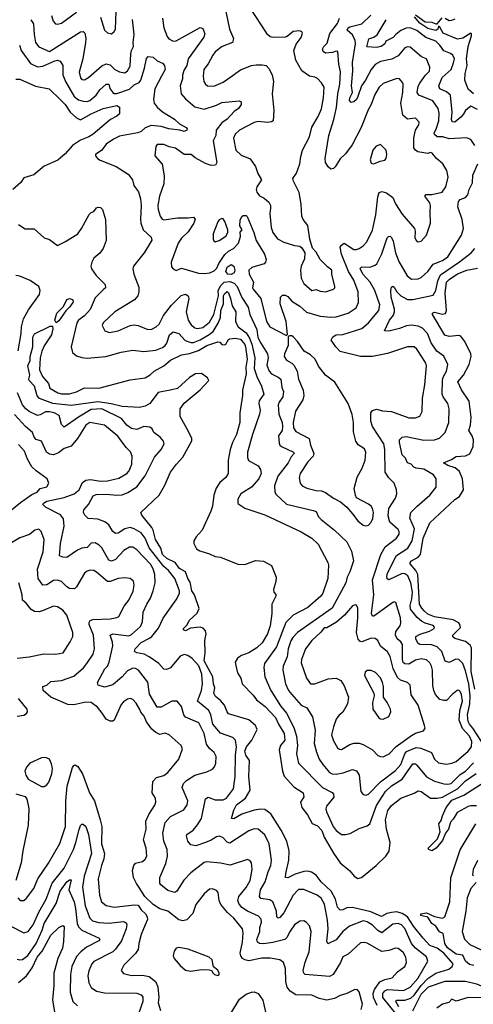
# Model space of a CAD drawing. Extents: x 1690054 to 1842981, y 782881 to 914114.
# Tile 99 of 256: x 1738954 to 1742323, y 795955 to 803265. Entities that reach past the tile are written whole.
import ezdxf

# ---------------------------------------------------------------- set-up
doc = ezdxf.new("R2010")
doc.units = 0

msp = doc.modelspace()

# ---------------------------------------------------------------- linework, layer by layer
at = {"layer": '0CON10XD'}
for points in [[(1739555, 803283.3), (1739585, 803186.7), (1739605, 803167.5), (1739635, 803160), (1739655, 803176.2), (1739664.3, 803195.7), (1739672.3, 803395)], [(1740484.6, 803324.6), (1740512.5, 803195), (1740543.1, 803125), (1740534.5, 803095.5), (1740457.1, 803065), (1740405.8, 803025), (1740387.4, 803002.6), (1740355, 802938), (1740320.5, 802895), (1740315.6, 802845), (1740320.6, 802805), (1740334, 802785), (1740350, 802775), (1740395, 802772.2), (1740465, 802800.9), (1740516, 802835), (1740595, 802892.9), (1740675, 802924.4), (1740710.7, 802929.3), (1740755, 802930.6), (1740785, 802924.2), (1740805, 802902), (1740830.4, 802855), (1740838.2, 802805), (1740830, 802715), (1740841.2, 802591.2), (1740837.1, 802515), (1740823.9, 802506.1), (1740795, 802501.1), (1740725, 802507.9), (1740695, 802501.5), (1740585.6, 802445), (1740554.1, 802415.9), (1740542.9, 802385), (1740558.9, 802295), (1740598.3, 802258.3), (1740665, 802232.5), (1740705.6, 802175), (1740722.4, 802122.4), (1740750.8, 802075), (1740714.2, 802025), (1740710, 802005), (1740715.7, 801985), (1740735, 801957.5), (1740769.8, 801939.8), (1740805, 801909.2), (1740816.2, 801886.2), (1740816.5, 801866.5), (1740812.1, 801825), (1740821.6, 801721.6), (1740834.7, 801684.7), (1740868.9, 801638.9), (1740915, 801611.9), (1740995, 801588.8), (1741035, 801583.8), (1741050.5, 801570.5), (1741072.5, 801535), (1741068.3, 801488.3), (1741045.4, 801434.6), (1741040, 801405), (1741043.8, 801345), (1741065.4, 801305.4), (1741125, 801254.4), (1741155, 801262.9), (1741185, 801249.4), (1741225, 801244.4), (1741285, 801263.8), (1741295.7, 801274.3), (1741296, 801285), (1741272.2, 801375), (1741272.5, 801405), (1741239.2, 801429.2), (1741185.4, 801485.4), (1741155, 801538.8), (1741128.3, 801568.3), (1741109.2, 801635), (1741095, 801736.2), (1741060.5, 801780.5), (1741049.5, 801805), (1741045.6, 801895.6), (1741028.8, 801981.2), (1740988, 802065), (1740984, 802085), (1741009.5, 802125), (1741034.2, 802195), (1741041.2, 802248.8), (1741055.6, 802295), (1741105.9, 802394.1), (1741123.2, 802466.8), (1741170, 802545), (1741196.8, 802603.2), (1741211.2, 802685), (1741214.5, 802764.5), (1741196.9, 802796.9), (1741165, 802828.9), (1741145, 802839.1), (1741105.4, 802845.4), (1741048.9, 802885), (1741005.4, 802965.4), (1740990, 803035), (1741007.9, 803082.1), (1741045, 803133.3), (1741053.8, 803165), (1741050, 803175), (1741035, 803182), (1740985, 803176.5), (1740940, 803140), (1740925, 803134.6), (1740835, 803133.2), (1740815, 803138.4), (1740795.3, 803155), (1740755, 803217.8), (1740650.5, 803375)], [(1739036.9, 803265), (1739055.4, 803235), (1739060.7, 803155), (1739072.4, 803095), (1739095, 803063.1), (1739175, 803027.5), (1739405, 803174.5), (1739425, 803176.7), (1739436.5, 803165), (1739445.4, 803125.4), (1739442.5, 803095), (1739423.1, 802975), (1739394.7, 802875), (1739405, 802833.8), (1739415, 802820), (1739435, 802819.2), (1739465, 802835.6), (1739565, 802923.1), (1739595, 802936.1), (1739625, 802930), (1739660, 802895), (1739695, 802877.9), (1739735, 802870), (1739755, 802885.6), (1739775, 802920), (1739779.2, 803010.8), (1739783.4, 803036.6), (1739799.4, 803065), (1739795.6, 803095), (1739804.4, 803155), (1739792.8, 803267.2)], [(1739189.5, 803295), (1739201.4, 803255), (1739220, 803235), (1739235, 803231.4), (1739265, 803240), (1739375, 803320)], [(1740015.7, 803275), (1740025.6, 803205), (1740050, 803140), (1740062.5, 803122.5), (1740095, 803105.4), (1740115, 803107.3), (1740295, 803206.9), (1740315, 803198.8), (1740328.7, 803158.7), (1740321.5, 803135), (1740206.4, 802973.6), (1740194.3, 802925.7), (1740172.3, 802887.7), (1740163.2, 802853.2), (1740162.6, 802825), (1740146.4, 802775), (1740152.2, 802715), (1740186.5, 802676.5), (1740255, 802617.9), (1740325, 802601.2), (1740415, 802629.3), (1740455, 802649.3), (1740585, 802662.9), (1740600, 802655), (1740597.8, 802635), (1740580, 802605), (1740547.6, 802582.4), (1740495, 802525.4), (1740455, 802498.5), (1740413.7, 802445), (1740410.4, 802405), (1740390.8, 802365), (1740417.5, 802205), (1740407.5, 802185), (1740375, 802181.1), (1740335, 802197.5), (1740258.5, 802238.5), (1740227.5, 802265), (1740175, 802264.4), (1740110.8, 802310.8), (1740065, 802320.7), (1740025, 802338.1), (1739975, 802337.5), (1739965.6, 802324.4), (1739958.1, 802255), (1740011.5, 802191.5), (1740028.2, 802105), (1740024.5, 802045), (1739993.4, 801955), (1739980.8, 801885), (1739981.4, 801855), (1739996.7, 801805), (1740011.1, 801785), (1740025, 801778.5), (1740125, 801793.2), (1740205, 801792.9), (1740245, 801798.9), (1740256.5, 801785), (1740246.4, 801753.6), (1740205, 801690.8), (1740155, 801643.1), (1740131.5, 801605), (1740080, 801465), (1740080.7, 801430.7), (1740093.9, 801413.9), (1740115, 801403.5), (1740155, 801420), (1740282.6, 801382.6), (1740325, 801379.3), (1740366, 801386), (1740399.6, 801400.4), (1740418.6, 801421.3), (1740432, 801455), (1740478.4, 801521.6), (1740505, 801545.2), (1740543, 801567), (1740579.6, 801605), (1740593.1, 801655), (1740592, 801688), (1740607.5, 801705), (1740589.3, 801735), (1740592.8, 801777.2), (1740605, 801802.5), (1740615, 801810), (1740635, 801810), (1740643.6, 801803.6), (1740692.7, 801685), (1740710.4, 801625), (1740771.1, 801525), (1740784, 801485), (1740780.9, 801465), (1740768.9, 801451.1), (1740678.8, 801425), (1740656.7, 801405), (1740659.6, 801375), (1740691.5, 801315), (1740683.6, 801275), (1740687.1, 801265), (1740745.4, 801195), (1740786.8, 801025), (1740811.8, 800985), (1740935, 800920), (1740943, 800927), (1740938.9, 800975), (1740932.7, 801025), (1740887.8, 801155), (1740890.8, 801205), (1740905, 801219.2), (1740925, 801219.2), (1740945, 801209.2), (1740974.4, 801174.4), (1741035, 801137.1), (1741085, 801094.5), (1741185, 801063.8), (1741265, 801055.4), (1741305, 801059.2), (1741394.7, 801085.3), (1741453.4, 801126.6), (1741470.4, 801165), (1741468.8, 801245), (1741435, 801331.1), (1741395.7, 801395.7), (1741344.2, 801525), (1741334.5, 801575), (1741345, 801591.4), (1741365, 801605.7), (1741435, 801559.6), (1741455, 801558.5), (1741475, 801565.4), (1741505.5, 801585), (1741532.9, 801615), (1741575, 801702.9), (1741599.2, 801815), (1741615, 801950), (1741625, 801981.2), (1741645, 801989.4), (1741678.3, 801978.3), (1741724.7, 801944.7), (1741745, 801897.5), (1741795, 801820.8), (1741885.7, 801715), (1741892.5, 801695), (1741888.1, 801645), (1741902.4, 801622.4), (1741915, 801615.8), (1741935, 801620), (1741975.6, 801664.4), (1742005.9, 801754.1), (1742001.9, 801835), (1742006.2, 801885), (1742000.9, 801905), (1741962.5, 801955), (1741973.8, 801966.2), (1742015, 801967.8), (1742091.4, 801985), (1742118.1, 802025), (1742135.5, 802095), (1742126.4, 802145), (1742097.8, 802195), (1742051.1, 802235), (1742018.5, 802275), (1742005, 802278.8), (1741985, 802272.2), (1741912, 802285), (1741894.4, 802295), (1741882.7, 802312.7), (1741881.5, 802388.5), (1741894.2, 802445.8), (1741919.4, 802485), (1741920.8, 802505), (1741895, 802534.2), (1741835, 802527.1), (1741799.4, 802555), (1741785.9, 802645), (1741800, 802725), (1741802.7, 802785), (1741798.6, 802798.6), (1741775.3, 802825.3), (1741755, 802828.9), (1741655, 802790.4), (1741624.6, 802765), (1741591.3, 802708.7), (1741565.5, 802635), (1741542.1, 802595), (1741490, 802465), (1741422.3, 802335), (1741375, 802268.1), (1741335, 802232), (1741297.3, 802172.7), (1741285, 802160), (1741265, 802156.2), (1741245, 802171.2), (1741225.6, 802205), (1741223.1, 802235), (1741249.6, 802405), (1741287.6, 802525), (1741307.8, 802612.2), (1741316.5, 802715), (1741332.7, 802785), (1741337.1, 802877.1), (1741325.3, 802935), (1741317.9, 803027.9), (1741305, 803032), (1741277.8, 803022.2), (1741225, 803016.8), (1741207.5, 803027.5), (1741203.5, 803045), (1741212, 803065), (1741238.8, 803091.2), (1741257.9, 803162.1), (1741314.2, 803235.8), (1741328.2, 803275)], [(1742335, 802330), (1742305, 802376.2), (1742271.7, 802388.3), (1742145, 802380.8), (1742097.5, 802395), (1742056, 802396), (1742035, 802412), (1742033.3, 802425), (1742048.5, 802451.5), (1742066.2, 802515), (1742070.5, 802570.5), (1742063.1, 802605), (1742023.6, 802663.6), (1741918, 802705), (1741907.5, 802725), (1741915, 802772), (1741925, 802794.5), (1741967.4, 802852.6), (1741997.2, 802882.8), (1742001.5, 802911.5), (1741975, 802973.1), (1741938.9, 802988.9), (1741855, 803060.5), (1741835, 803063.3), (1741815, 803055.6), (1741765, 802996.7), (1741718.2, 802971.8), (1741633.8, 802955), (1741595, 802931.8), (1741564.5, 802895.5), (1741522.4, 802815), (1741493.5, 802775), (1741464.8, 802695), (1741455, 802671.2), (1741435, 802654.4), (1741415, 802650), (1741404.2, 802664.2), (1741406.7, 802685), (1741425.4, 802725), (1741419.6, 802775), (1741428.6, 802885), (1741426, 802946), (1741449.2, 803085), (1741445, 803110), (1741425, 803153.6), (1741386.6, 803186.6), (1741394.8, 803205), (1741405, 803211.6), (1741495.5, 803235), (1741562.2, 803297.8)], [(1742355, 802598.5), (1742305, 802622.1), (1742265, 802591.4), (1742249, 802561), (1742229.6, 802540.4), (1742185, 802504.1), (1742166.7, 802506.7), (1742161.4, 802525), (1742167.1, 802577.1), (1742153.4, 802703.4), (1742125, 802729.6), (1742075, 802750.9), (1742066.5, 802775), (1742091.1, 802835), (1742157.7, 802895), (1742177.4, 802945), (1742183.3, 802975), (1742171.4, 803001.4), (1742152.9, 803015), (1742103.9, 803033.9), (1742075, 803076.2), (1742045, 803104.6), (1741971.9, 803131.9), (1741905, 803184.7), (1741855, 803204), (1741825, 803202.4), (1741785.9, 803184.1), (1741746.8, 803155), (1741728.3, 803131.7), (1741674.8, 803105.2), (1741665, 803084.6), (1741638.9, 803065), (1741605, 803057.6), (1741533.1, 803063.1), (1741546.5, 803123.5), (1741585, 803135.4), (1741608.7, 803151.3), (1741675.2, 803265)], [(1742325, 802713.3), (1742285, 802750), (1742261.1, 802815), (1742262.7, 802865), (1742276.8, 802925), (1742272.9, 802975), (1742284.8, 803065.2), (1742310.6, 803145), (1742310, 803160), (1742305, 803163.8), (1742245, 803128.7), (1742205, 803121.1), (1742099.1, 803165), (1742075, 803209.2), (1742065, 803216.2), (1742058.9, 803195), (1742045, 803184.5), (1741985, 803199.7), (1741925, 803238.2), (1741885.8, 803285)], [(1741895, 803300.8), (1741965, 803249.4), (1742015, 803246.2), (1742045, 803232.9), (1742056, 803235), (1742092.4, 803277.6)], [(1742115, 803277.1), (1742145, 803258.4), (1742165, 803260.3), (1742189.5, 803270.5)], [(1738951.3, 803075), (1738964.7, 803035), (1738977.6, 803017.6), (1739035, 802940.4), (1739085, 802915.4), (1739125, 802920), (1739215, 802960.4), (1739235, 802963.8), (1739255, 802957.7), (1739273.8, 802925), (1739274.2, 802855), (1739292.9, 802805), (1739358.9, 802695), (1739390.9, 802670.9), (1739425, 802660), (1739455, 802657.5), (1739475, 802665.4), (1739520.9, 802705), (1739548, 802745), (1739595, 802786.9), (1739615.6, 802785), (1739624.6, 802755), (1739645.5, 802725), (1739655, 802718), (1739675, 802716.2), (1739770.4, 802749.6), (1739805, 802780), (1739841.9, 802798.1), (1739853.1, 802816.9), (1739879.7, 802905), (1739895, 802976.7), (1739908.7, 802991.3), (1739945, 802987.8), (1739975, 802960.6), (1740015, 802942.5), (1740030.6, 802925), (1740033.5, 802895), (1740006.7, 802845), (1739958.8, 802751.2), (1739947.5, 802675), (1739952.3, 802645), (1739974.3, 802614.3), (1740015, 802580.9), (1740105, 802526.5), (1740141.3, 802491.3), (1740190, 802465), (1740198, 802455), (1740196.2, 802445), (1740175, 802434.3), (1740144.5, 802444.5), (1740061.2, 802455), (1740005, 802472.1), (1739930.6, 802479.4), (1739887, 802463), (1739856, 802435), (1739831.4, 802425), (1739695, 802399.2), (1739651.2, 802378.8), (1739595, 802340.6), (1739563.8, 802296.2), (1739516.7, 802265), (1739516.7, 802255), (1739531.2, 802235), (1739551.7, 802221.7), (1739671.4, 802175), (1739758.9, 802118.9), (1739792.2, 802075), (1739801.1, 802035), (1739815, 802015.8), (1739836.7, 801986.7), (1739851.5, 801935), (1739857.4, 801885), (1739850.5, 801785), (1739854, 801754), (1739871.5, 801705), (1739929.4, 801649.4), (1739935, 801627.5), (1739878.1, 801535), (1739800, 801435), (1739793.1, 801415), (1739801.1, 801375), (1739838.7, 801278.7), (1739840, 801245), (1739832.5, 801215), (1739806.2, 801185), (1739660, 801095), (1739573.3, 801015), (1739566.7, 800995), (1739586.7, 800955), (1739621.9, 800941.9), (1739685, 800954.4), (1739775, 800994.4), (1739805, 801000), (1739835, 800994.4), (1739905, 800963.6), (1739935, 800967.3), (1739968.1, 800985), (1739989.6, 801005), (1740021.9, 801068.1), (1740082.2, 801145), (1740153.2, 801216.8), (1740185, 801226.4), (1740204.4, 801215), (1740211.3, 801195), (1740190.7, 801095), (1740205, 801033.1), (1740228.5, 800998.5), (1740255, 800977.5), (1740275, 800970.9), (1740315, 800980.3), (1740365, 801019.5), (1740396, 801075), (1740431.5, 801215), (1740428.6, 801255), (1740447.7, 801292.3), (1740473.6, 801316.4), (1740515, 801320.4), (1740547.7, 801307.7), (1740569.8, 801285), (1740602.9, 801202.9), (1740650.9, 801130.9), (1740663.3, 801075), (1740715.2, 800965), (1740723.7, 800905), (1740745, 800862.3), (1740795.4, 800785), (1740799.1, 800755), (1740790.6, 800700.6), (1740806.5, 800655), (1740823.5, 800635), (1740875, 800611.6), (1740893.8, 800595), (1740901.1, 800535), (1740914.6, 800505), (1740909.7, 800465), (1740880.8, 800425), (1740874.6, 800405), (1740879.1, 800335), (1740902.4, 800275), (1740906.5, 800245), (1740904.2, 800215), (1740877.1, 800175), (1740881.2, 800121.2), (1740886.2, 800105), (1740898.8, 800095), (1740986.7, 800055), (1740993.8, 800045), (1740970.1, 800019.9), (1740948.2, 799975), (1740870.6, 799875), (1740847.7, 799805), (1740848.2, 799758.2), (1740859.5, 799739.5), (1740935, 799666.8), (1741135, 799620.9), (1741155, 799614.3), (1741174.5, 799575), (1741193.6, 799553.7), (1741292.9, 799475), (1741385, 799388.8), (1741419.3, 799319.3), (1741432.8, 799247.2), (1741405.4, 799165), (1741385.6, 799125), (1741376.2, 799085), (1741273.8, 798896.2), (1741016.4, 798715), (1740981.9, 798678.1), (1740967.1, 798652.9), (1740947.6, 798595), (1740939.5, 798535), (1740911.6, 798465), (1740908, 798435), (1740928.5, 798335), (1740950.8, 798285), (1740974.4, 798254.4), (1741045, 798176.4), (1741086.7, 798156.7), (1741127.8, 798087.8), (1741149, 797991), (1741141.2, 797891.2), (1741157.4, 797827.4), (1741178.8, 797775), (1741204.4, 797734.4), (1741254.8, 797674.7), (1741275, 797664.6), (1741305, 797663.2), (1741356.7, 797673.3), (1741425, 797697.5), (1741455, 797688.6), (1741474.5, 797655), (1741488.9, 797535), (1741505, 797511.9), (1741525, 797506.7), (1741545, 797515.5), (1741632.8, 797607.2), (1741745, 797689.7), (1741785.1, 797734.9), (1741814.6, 797815.4), (1741827.2, 797832.8), (1741899.6, 797860.4), (1741933.6, 797856.4), (1742012.9, 797825), (1742034.5, 797775), (1742065, 797746.7), (1742125, 797736.9), (1742165, 797744.5), (1742195, 797758.2), (1742286.2, 797833.8), (1742308.8, 797865), (1742311.2, 797905), (1742294.7, 797945), (1742242.5, 798002.5), (1742218.4, 798065), (1742224, 798135), (1742242.3, 798205), (1742236.6, 798255), (1742225, 798278), (1742215, 798285.8), (1742203.8, 798285), (1742165.7, 798255), (1742125, 798211.4), (1742105, 798209.4), (1742075, 798217.1), (1742042.9, 798255), (1742029.5, 798285), (1742022.6, 798322.6), (1742020, 798435), (1742013.9, 798465), (1742000.6, 798490.6), (1741975, 798511.2), (1741935, 798518.9), (1741895, 798509.2), (1741845, 798480), (1741815, 798481.5), (1741803.3, 798493.3), (1741796.2, 798515), (1741798, 798565), (1741796.3, 798626.3), (1741784.8, 798644.8), (1741757.1, 798667.1), (1741744.7, 798695), (1741748.3, 798721.7), (1741780.4, 798765), (1741786, 798786), (1741782.8, 798825), (1741747.9, 798937.9), (1741735, 798942.5), (1741725, 798938.6), (1741585, 798836.7), (1741575, 798837.5), (1741567.9, 798855), (1741583.6, 798995), (1741574.8, 799105), (1741637.1, 799295), (1741667.9, 799352.1), (1741753.7, 799416.3), (1741773.1, 799445), (1741773.1, 799465), (1741765, 799478.9), (1741702.5, 799535), (1741690.7, 799580.7), (1741695.4, 799635), (1741746.5, 799713.5), (1741755.5, 799745.5), (1741753.5, 799775), (1741734.6, 799824.6), (1741695, 799862.9), (1741669.1, 799905), (1741666.5, 800075), (1741659, 800115), (1741573.6, 800245), (1741563.2, 800285), (1741562.2, 800345), (1741575, 800364), (1741605, 800372.5), (1741650, 800360), (1741715, 800355.4), (1741845, 800310), (1741895, 800309.1), (1741925, 800321.9), (1741943.7, 800356.3), (1741946.1, 800455), (1741964.1, 800555), (1741974.6, 800695), (1741970.9, 800715), (1741947.1, 800755), (1741905, 800817.8), (1741885, 800835.5), (1741835, 800835.5), (1741731.7, 800801.7), (1741685, 800785.4), (1741575.3, 800764.7), (1741485, 800763.9), (1741335, 800801.4), (1741301.4, 800835), (1741266.7, 800885), (1741279.1, 800910.9), (1741305, 800924.5), (1741355, 800928), (1741495, 800972.5), (1741545.2, 801014.8), (1741621.5, 801105), (1741628.7, 801148.7), (1741593.1, 801255), (1741557.8, 801315), (1741503.1, 801375), (1741483.5, 801416.5), (1741495, 801430), (1741555, 801427.7), (1741595, 801442.5), (1741606.7, 801453.3), (1741643.8, 801526.2), (1741684.4, 801645), (1741693.6, 801656.4)], [(1738925, 802823.3), (1738955, 802822.5), (1739070.7, 802770.7), (1739171.7, 802751.7), (1739255, 802672.5), (1739290.8, 802635), (1739328.7, 802578.7), (1739376.9, 802535), (1739405, 802521.6), (1739485, 802567), (1739575, 802606.7), (1739675, 802628.3), (1739695.8, 802615), (1739694.1, 802565.9), (1739675, 802547.5), (1739629.4, 802525), (1739499.5, 802415), (1739466.9, 802395), (1739405, 802370.3), (1739345, 802330.3), (1739292.2, 802267.8), (1739237.8, 802222.2), (1739135, 802177.5), (1739057.8, 802112.2), (1738985, 802089.7), (1738963, 802057), (1738901.8, 802005)], [(1741585, 802194), (1741632.5, 802215), (1741665, 802221.2), (1741675.8, 802234.2), (1741680.8, 802265), (1741675.8, 802295), (1741635, 802338.8), (1741601.2, 802325), (1741578.1, 802295), (1741557.5, 802225), (1741565, 802200), (1741585, 802194)], [(1741693.6, 801656.4), (1741705, 801657.5), (1741715, 801648.8), (1741729.3, 801619.3), (1741745.9, 801535), (1741769.9, 801469.9), (1741832, 801362), (1741865, 801339.4), (1741915, 801342.1), (1741935, 801349.6), (1741985, 801395.5), (1742025, 801449.1), (1742095, 801477.5), (1742135, 801505.4), (1742234.6, 801665), (1742249.6, 801715), (1742241.5, 801781.5), (1742207.9, 801875), (1742213.6, 801915), (1742225, 801929.2), (1742265.5, 801945), (1742281.8, 801965), (1742292.3, 802005), (1742317.4, 802052.6), (1742318.7, 802111.3), (1742357.3, 802195)], [(1738945, 801743.8), (1738995, 801713.3), (1739060.9, 801710.9), (1739135, 801645.8), (1739175, 801632.9), (1739235, 801589.4), (1739295, 801617.5), (1739384.6, 801675.4), (1739414.2, 801715), (1739470.3, 801819.7), (1739485, 801833.3), (1739505, 801840), (1739525, 801867.5), (1739537, 801873), (1739555, 801870), (1739568, 801855), (1739592.1, 801782.1), (1739596.2, 801625), (1739574.2, 801565), (1739548, 801532), (1739505.8, 801495), (1739489.2, 801465), (1739482.5, 801435), (1739487.5, 801415), (1739522.5, 801365), (1739589.8, 801299.8), (1739590.5, 801275), (1739575, 801259.6), (1739515, 801200.6), (1739477, 801113), (1739435, 801066.7), (1739391.8, 801035), (1739377.5, 801015), (1739336.9, 800835), (1739345.8, 800795), (1739375, 800769.2), (1739415.6, 800755.6), (1739455, 800752.2), (1739594.7, 800765.3), (1739706.5, 800796.5), (1739795, 800811.5), (1739875, 800801.6), (1739965, 800812.4), (1740015, 800830.4), (1740034.4, 800845.6), (1740046.2, 800863.8), (1740066.2, 800925), (1740095, 800946.8), (1740136.2, 800935), (1740182.7, 800882.7), (1740225, 800868.1), (1740245, 800868.9), (1740295, 800888.7), (1740361.5, 800928.5), (1740389.8, 800950.2), (1740428.7, 801011.3), (1740444.9, 801055), (1740447.4, 801105), (1740466.6, 801155), (1740467.9, 801215), (1740475, 801230.7), (1740495, 801246.2), (1740505, 801236), (1740519.4, 801195), (1740531.4, 801141.4), (1740558.4, 801095), (1740556.5, 801026.5), (1740560.9, 801010.9), (1740577.8, 800985), (1740635, 800939.7), (1740660.7, 800900.7), (1740677.7, 800855), (1740701.3, 800755), (1740695.7, 800675), (1740714.3, 800615), (1740749.1, 800545), (1740766.2, 800485), (1740731.9, 800435), (1740729.5, 800415), (1740739.7, 800365), (1740735.4, 800335), (1740683.5, 800185), (1740646.7, 800053.3), (1740645.4, 800015), (1740652.8, 799992.8), (1740725, 799953.5), (1740742.5, 799925), (1740748.5, 799895), (1740730.8, 799855), (1740675.9, 799794.1), (1740595.5, 799745), (1740574.4, 799705), (1740573.7, 799673.7), (1740625, 799637.5), (1740775, 799588.8), (1741045, 799462.2), (1741125, 799414.4), (1741170.2, 799370.2), (1741241.9, 799235), (1741247.5, 799215), (1741242.3, 799115), (1741205, 799006.2), (1741190.8, 798985), (1741095, 798901.2), (1740985, 798843.8), (1740929.8, 798790.2), (1740861.2, 798608.8), (1740773.2, 798485), (1740767.5, 798455), (1740774.7, 798385), (1740818.9, 798285), (1740891.8, 798171.8), (1740936.1, 798116.1), (1740990.4, 798010.4), (1741009.4, 797945), (1741016.6, 797875), (1741010.2, 797815), (1741025, 797745.6), (1741204.2, 797564.2), (1741276, 797526), (1741285.6, 797515), (1741286.9, 797493.1), (1741233.6, 797425), (1741228.8, 797405), (1741233.2, 797383.2), (1741283.1, 797275), (1741305, 797244.4), (1741345, 797215.6), (1741375, 797214.4), (1741407.6, 797222.4), (1741475, 797260), (1741535, 797280.6), (1741555, 797294.3), (1741605, 797430), (1741670, 797535), (1741714.5, 797575.5), (1741795, 797627.2), (1741875, 797739.5), (1741895, 797740), (1741905, 797731.1), (1741975, 797643.2), (1742035, 797612.2), (1742105, 797590.8), (1742135, 797588.9), (1742158.5, 797595), (1742225, 797660), (1742265.3, 797685), (1742325, 797747)], [(1740406.7, 801616.7), (1740435, 801624.3), (1740485, 801657.5), (1740499.5, 801685), (1740499.5, 801705), (1740476.6, 801766.6), (1740465, 801786.7), (1740455, 801790), (1740435, 801778.8), (1740425.6, 801764.4), (1740391.4, 801675), (1740390, 801635), (1740395, 801622.5), (1740406.7, 801616.7)], [(1741775, 800972.8), (1741695, 800951.8), (1741662.5, 800955), (1741700.9, 801035), (1741729.4, 801070.6), (1741736.8, 801095), (1741737.6, 801115), (1741714, 801204), (1741710.6, 801255), (1741715, 801280), (1741725, 801285.8), (1741735, 801278.6), (1741755, 801245.6), (1741784.4, 801215), (1741835, 801186.7), (1741875, 801187.7), (1742025, 801220.5), (1742045.5, 801254.5), (1742059.8, 801325), (1742080.4, 801369.6), (1742221.9, 801468.1), (1742307.5, 801535), (1742333.8, 801565)], [(1740525, 801372.8), (1740499.4, 801375), (1740485.3, 801395), (1740495, 801426.7), (1740525, 801447.8), (1740545, 801436), (1740552.7, 801405), (1740547.7, 801385), (1740525, 801372.8)], [(1738942.6, 800807.4), (1738964.2, 800935), (1738966.2, 800985), (1738982.6, 801045), (1739018.1, 801111.9), (1739101.9, 801225), (1739105.7, 801255), (1739095.7, 801285), (1739031.2, 801328.8), (1738955, 801361.8), (1738925, 801366.5)], [(1742335.1, 798295), (1742308, 798425), (1742310.9, 798600.9), (1742300.2, 798620.3), (1742265, 798648.7), (1742185, 798671.2), (1742172, 798682), (1742172.2, 798695), (1742227.3, 798752.7), (1742223.8, 798775), (1742215, 798786), (1742175, 798808.5), (1742035, 798831.1), (1741985, 798851.2), (1741958.7, 798875), (1741940, 798895), (1741924.8, 798925), (1741912.3, 799145), (1741895.8, 799175.8), (1741855.3, 799225), (1741854.6, 799235), (1741865, 799247.5), (1741914.6, 799275), (1741930.9, 799295), (1741950, 799415), (1742001.1, 799528.9), (1742185, 799703.5), (1742220.8, 799725), (1742251.4, 799775), (1742243.6, 799855), (1742219.6, 799909.6), (1742188, 799938), (1742133.8, 799955), (1742102.5, 799975), (1742160.6, 799999.4), (1742195, 800022.2), (1742265, 800027.5), (1742298.4, 800041.6), (1742321.5, 800095), (1742324.6, 800145), (1742314.6, 800175), (1742289.6, 800215), (1742302.1, 800255), (1742308.7, 800315), (1742292.2, 800432.2), (1742235, 800515.6), (1742208.1, 800575), (1742251.4, 800625), (1742293.8, 800705), (1742308.2, 800765), (1742305.5, 800785), (1742261.3, 800875), (1742230.9, 800915), (1742215, 800919.7), (1742145, 800911.7), (1742112, 800922), (1742020, 801075), (1742020, 801085), (1742035, 801094.2), (1742095, 801079.2), (1742116.3, 801083.7), (1742124, 801106), (1742115.3, 801235), (1742124.5, 801315.5), (1742143.8, 801336.2), (1742205, 801378), (1742275, 801404.3), (1742355, 801419.6)], [(1739225, 801014.2), (1739215.8, 801035), (1739229.2, 801085), (1739279.2, 801135), (1739303.3, 801186.7), (1739325, 801194.3), (1739345, 801188.6), (1739350.9, 801175), (1739347.7, 801165), (1739325, 801131.4), (1739297.3, 801102.7), (1739245, 801028.1), (1739225, 801014.2)], [(1741952, 796445), (1741878.4, 796535), (1741834, 796604), (1741795, 796629.6), (1741755, 796640.3), (1741715, 796637), (1741682, 796628), (1741642.5, 796607.5), (1741561.1, 796641.1), (1741425, 796673.9), (1741385, 796670.9), (1741355, 796655.9), (1741333.6, 796653.6), (1741315.2, 796675.2), (1741299, 796735), (1741267, 796795), (1741193.3, 796863.3), (1741155, 796913.3), (1741121.1, 796935), (1741095, 796942.9), (1741065, 796941.6), (1741000.2, 796919.8), (1740945, 796892.5), (1740928.8, 796895), (1740929.6, 796925), (1740952.7, 797025), (1740954.6, 797095), (1740937.7, 797165), (1740896.3, 797246.3), (1740819.7, 797369.7), (1740775, 797401.3), (1740745, 797404.1), (1740694.8, 797395.2), (1740605, 797367.5), (1740545, 797331.8), (1740526, 797335), (1740543.9, 797395), (1740563.5, 797435), (1740632.2, 797485), (1740666.9, 797545), (1740655.5, 797645), (1740660.8, 797765), (1740633.5, 797805), (1740627.4, 797835), (1740638.4, 797865), (1740677.3, 797915), (1740716.8, 797995), (1740704.6, 798025), (1740655, 798066.2), (1740505, 798111.5), (1740493.9, 798125), (1740474.7, 798175), (1740445, 798210.8), (1740409, 798239), (1740397.1, 798265), (1740404.2, 798305), (1740392.5, 798335), (1740389.6, 798385), (1740324.3, 798505), (1740332.5, 798565), (1740328, 798655), (1740338.1, 798705), (1740335, 798726.7), (1740316.3, 798746.3), (1740294.5, 798754.5), (1740222.7, 798747.3), (1740185, 798728.6), (1740170, 798735), (1740171.4, 798745), (1740197.1, 798772.9), (1740212.9, 798805), (1740271.7, 798858.3), (1740287.2, 798892.8), (1740251.3, 798995), (1740233.6, 799025), (1740219.3, 799089.3), (1740201.9, 799115), (1740184.4, 799165), (1740140.3, 799190.3), (1740108.1, 799235), (1740046.3, 799265), (1740015.1, 799295), (1740002.2, 799342.2), (1739963, 799405), (1739946.5, 799475), (1739934.6, 799495), (1739862.1, 799585), (1739853.1, 799606.9), (1739988.8, 799735), (1740028.8, 799805), (1740075, 799906.2), (1740117.8, 799965), (1740165, 800015.8), (1740232.5, 800137.5), (1740233.1, 800155), (1740208.5, 800208.5), (1740145, 800318.8), (1740146.1, 800375), (1740175, 800417.5), (1740295, 800517.8), (1740358.6, 800585), (1740350, 800605), (1740305, 800638.5), (1740260, 800635), (1740215, 800608.2), (1740125, 800527.1), (1740084, 800516), (1739983.5, 800496.5), (1739920.8, 800415), (1739885, 800394.5), (1739845, 800385.6), (1739715, 800391.8), (1739632.8, 800412.8), (1739535, 800426.8), (1739335, 800401.2), (1739200, 800415), (1739101.7, 800451.7), (1739082.7, 800472.7), (1739063.8, 800545), (1739024, 800585), (1739022, 800595), (1739028.1, 800625), (1739014.1, 800695), (1739030.8, 800735), (1739031.8, 800765), (1739050.7, 800835), (1739051.2, 800908.8), (1739065, 800932.5), (1739180.3, 800989.7), (1739198.3, 800988.3), (1739200.3, 800970.3), (1739190, 800925), (1739135.8, 800844.2), (1739118, 800805), (1739106.9, 800755), (1739101.9, 800665), (1739124.4, 800615), (1739168.8, 800565), (1739178.8, 800528.8), (1739236.7, 800495), (1739265, 800488.1), (1739325, 800486.9), (1739375, 800502.5), (1739435, 800531.2), (1739541.3, 800528.7), (1739775, 800590), (1739885, 800606), (1739923, 800627), (1739953.8, 800655), (1740025, 800694.4), (1740075, 800737.3), (1740155, 800777.8), (1740215, 800786.2), (1740281.6, 800808.4), (1740344.5, 800845), (1740425, 800874), (1740440, 800870), (1740455, 800853.3), (1740475, 800852), (1740485, 800856.2), (1740505, 800890), (1740514.3, 800895.7), (1740555, 800900.5), (1740595, 800893.8), (1740625, 800854.5), (1740632.4, 800835), (1740643.3, 800745), (1740632.6, 800685), (1740637.3, 800635), (1740607.9, 800515), (1740608.8, 800475), (1740590, 800345), (1740588.2, 800275), (1740565, 800186), (1740533.4, 800126.6), (1740516.1, 800075), (1740502.1, 799995), (1740503.1, 799895), (1740485.8, 799865), (1740440.5, 799829.5), (1740413.4, 799786.6), (1740396.6, 799735), (1740386.8, 799653.2), (1740372.9, 799615), (1740309.1, 799475), (1740264.5, 799425), (1740248.5, 799395), (1740246.7, 799375), (1740267.5, 799337.5), (1740292.2, 799322.2), (1740365, 799299.2), (1740405, 799278.8), (1740445, 799274.2), (1740575, 799222), (1740625, 799219.2), (1740705, 799250), (1740765, 799243.8), (1740825, 799212.5), (1740858, 799125), (1740856.1, 799093.9), (1740840, 799035), (1740842.5, 799015), (1740857, 798997), (1740857.5, 798985), (1740826, 798925), (1740826.4, 798855), (1740814.5, 798765), (1740794.5, 798705), (1740755, 798638.1), (1740715, 798601.1), (1740657, 798563), (1740601.2, 798545), (1740570.8, 798525), (1740554.3, 798495), (1740558.9, 798468.9), (1740572.7, 798415), (1740595.4, 798375), (1740606.9, 798335), (1740689.1, 798249.2), (1740713.9, 798215), (1740776.2, 798165), (1740854, 798084), (1740875.6, 798035), (1740919.5, 797965), (1740923.4, 797915), (1740891.7, 797875), (1740881.2, 797845), (1740905.4, 797685), (1740918.1, 797648.1), (1740990, 797570), (1741060.5, 797525), (1741063.6, 797495), (1741040.5, 797455), (1741050.5, 797415), (1741090.6, 797360.6), (1741125.9, 797295.9), (1741165, 797279.7), (1741197.8, 797245), (1741215, 797194.5), (1741285, 797077.7), (1741335, 797005.6), (1741405.4, 796945.4), (1741437.5, 796905), (1741465, 796889.5), (1741492.5, 796895), (1741601.5, 796985), (1741672.7, 797055), (1741698.5, 797091.5), (1741706.8, 797155), (1741678.2, 797255), (1741671.5, 797325), (1741687.4, 797392.6), (1741715, 797430.5), (1741784.2, 797485), (1741885, 797523.3), (1741915, 797540.5), (1741935, 797534.5), (1742006.2, 797485), (1742055, 797484.2), (1742095, 797493.3), (1742204.9, 797555.1), (1742265.3, 797615), (1742345, 797667.3)], [(1742385, 797904.8), (1742319.9, 798005), (1742293.9, 798033.9), (1742285.1, 798055), (1742280.1, 798105), (1742298.6, 798185), (1742300.2, 798245), (1742289.8, 798335), (1742265, 798430.6), (1742245, 798485.6), (1742215, 798514.5), (1742193.4, 798516.6), (1742143.2, 798493.2), (1742115, 798501.4), (1742090.3, 798575), (1742055, 798609.5), (1742013.8, 798623.8), (1741925, 798627.2), (1741913.2, 798633.2), (1741897.3, 798665), (1741896.9, 798685), (1741927.4, 798702.6), (1741999.2, 798725), (1742032.5, 798745), (1742034.2, 798755), (1742025, 798766.7), (1741965, 798785.3), (1741938.9, 798798.9), (1741907, 798827), (1741857.9, 798887.9), (1741855.2, 798915), (1741867.7, 798965), (1741871.7, 799015), (1741860.5, 799085), (1741836.7, 799136.7), (1741815, 799151.3), (1741795, 799152.9), (1741695, 799105.6), (1741683.9, 799113.9), (1741680.9, 799130.9), (1741686.2, 799155), (1741752.6, 799287.4), (1741838, 799342), (1741869.1, 799395), (1741885.6, 799485), (1741853.1, 799565), (1741859.1, 799605), (1741905.8, 799654.2), (1742001.5, 799735), (1742047.5, 799795), (1742048.5, 799855), (1742026.7, 799885), (1741955, 799927.1), (1741900, 799935), (1741881.8, 799941.8), (1741862.9, 799965), (1741835, 799975.7), (1741818.6, 800008.6), (1741795.5, 800035), (1741774.5, 800125), (1741775.6, 800145), (1741793.8, 800165), (1741825, 800170), (1741955, 800142.5), (1742035, 800144.6), (1742071.4, 800158.6), (1742115, 800199.2), (1742142.5, 800275), (1742144.6, 800375), (1742135, 800414.2), (1742098.5, 800465), (1742090.9, 800485), (1742093.4, 800585), (1742099.5, 800610.5), (1742123.8, 800655), (1742134.5, 800705), (1742105, 800767.5), (1742053.5, 800805), (1742011.2, 800865), (1741983.8, 800935), (1741945, 800974.5), (1741915, 800988.9), (1741865, 800997), (1741827.3, 800992.7), (1741775, 800972.8)], [(1741525, 799506), (1741545, 799512), (1741565, 799533.3), (1741577.4, 799562.6), (1741580.8, 799605), (1741575, 799636.7), (1741565, 799653.8), (1741545, 799668.8), (1741456.2, 799715), (1741447.1, 799735), (1741438.9, 799785), (1741461.8, 799868.2), (1741498.5, 799935), (1741520, 799995), (1741525.5, 800055), (1741515, 800079.4), (1741469.2, 800109.2), (1741451.2, 800135), (1741433.5, 800205), (1741434.1, 800275), (1741424.7, 800334.7), (1741395, 800414.2), (1741295, 800574.2), (1741226.2, 800626.2), (1741173.4, 800693.4), (1741149.6, 800745), (1741115, 800776.5), (1741068.1, 800805), (1741018.6, 800875), (1740985, 800911.2), (1740975, 800918), (1740957.5, 800917.5), (1740947.5, 800912.5), (1740947.8, 800845), (1740922.1, 800785), (1740919.6, 800765), (1740935, 800736.9), (1740975.5, 800715.5), (1740990.6, 800700.6), (1741015.6, 800655.6), (1741025.7, 800595), (1741058.5, 800515), (1741065.5, 800475), (1741057.4, 800442.6), (1741001.7, 800358.3), (1740986, 800275), (1740987.1, 800235), (1741005, 800208.5), (1741103.8, 800155), (1741112.9, 800105), (1741139.3, 800045), (1741133.3, 800025), (1741095, 799983.1), (1741036.5, 799895), (1741028.9, 799865), (1741037.8, 799825), (1741052.9, 799805), (1741086, 799786), (1741155, 799768.5), (1741195, 799767.9), (1741225, 799754.5), (1741285, 799712.1), (1741337.5, 799685), (1741384.5, 799644.5), (1741425, 799595.8), (1741465.6, 799545), (1741505, 799512.9), (1741525, 799506)], [(1741755, 795877.6), (1741650.9, 796005), (1741652.3, 796035), (1741665.9, 796055), (1741685, 796065.6), (1741805, 796058), (1741855, 796080.8), (1741912.4, 796145), (1741986.8, 796275), (1741976.1, 796306.2), (1741895, 796371.8), (1741864.8, 796405), (1741815, 796516.9), (1741790, 796545), (1741765, 796554.2), (1741725, 796550.6), (1741645, 796485.5), (1741615, 796502.5), (1741575, 796542.1), (1741535, 796568.1), (1741505.3, 796574.7), (1741404.1, 796535.9), (1741355, 796496.2), (1741305, 796434.2), (1741242.5, 796402.5), (1741234.5, 796424.5), (1741244.8, 796515), (1741239.3, 796579.3), (1741216.9, 796696.9), (1741192.8, 796742.8), (1741164.3, 796764.3), (1741065, 796807.3), (1741025, 796807.3), (1740985, 796765.6), (1740915, 796634.2), (1740885, 796600), (1740873.3, 796595), (1740863.6, 796605), (1740860.8, 796645), (1740833.6, 796715), (1740811.2, 796731.2), (1740745, 796741.1), (1740734.6, 796754.6), (1740741.8, 796805), (1740776.5, 796865), (1740799.2, 796939.2), (1740818.4, 796985), (1740824.1, 797025), (1740806.1, 797145), (1740773.6, 797213.6), (1740725, 797255.6), (1740695, 797257.3), (1740657.1, 797242.9), (1740515, 797151.8), (1740495, 797158.6), (1740462.3, 797192.3), (1740435, 797201.8), (1740415, 797199.1), (1740377, 797173), (1740334, 797155), (1740261.7, 797131.7), (1740225, 797137.5), (1740202.9, 797165), (1740192, 797205), (1740196, 797215), (1740241.6, 797248.4), (1740274, 797286), (1740304.7, 797335.3), (1740335, 797480), (1740355, 797492.9), (1740405, 797472.5), (1740465, 797473.8), (1740490, 797485), (1740542.7, 797555), (1740555.4, 797645.4), (1740556.2, 797805), (1740563.2, 797865), (1740556, 797916), (1740536.7, 797936.7), (1740445, 797966.5), (1740388.1, 798035), (1740372.9, 798105), (1740359.6, 798135), (1740273.6, 798205), (1740305.3, 798285), (1740311.9, 798335), (1740306, 798405), (1740285, 798468.8), (1740235, 798521.9), (1740203.8, 798545), (1740175, 798552.9), (1740145, 798540), (1740075, 798453.1), (1740045, 798440.6), (1740025, 798441.9), (1739986.9, 798485), (1739915, 798535.5), (1739878, 798555), (1739825, 798563), (1739806.2, 798575), (1739811.8, 798595), (1739855, 798639.7), (1739918, 798672), (1739935.3, 798685), (1739985, 798748.5), (1740019.4, 798820.6), (1740115, 798958), (1740140, 799005), (1740140, 799025), (1740106.2, 799116.2), (1740059.3, 799175), (1740025, 799205.7), (1739915, 799344.2), (1739885, 799414.6), (1739856.8, 799455), (1739805, 799485.6), (1739775, 799494.3), (1739734.8, 799485.2), (1739685, 799452.7), (1739665, 799450), (1739646.7, 799465), (1739615.5, 799515), (1739586.1, 799536.1), (1739535, 799556.9), (1739462.2, 799562.2), (1739438, 799585), (1739428, 799605), (1739429.2, 799625), (1739465.6, 799664.4), (1739499.6, 799730.4), (1739521, 799739), (1739598.7, 799741.3), (1739675, 799734.2), (1739715, 799737.5), (1739756.4, 799753.6), (1739823.4, 799796.6), (1739885, 799878.9), (1739955, 800016.9), (1740005.7, 800075), (1740026, 800115), (1740022.5, 800135), (1739997.5, 800165), (1739951.1, 800201.1), (1739936.9, 800226.9), (1739920.6, 800240.6), (1739875, 800245.4), (1739825, 800223.2), (1739785, 800230.6), (1739748.5, 800255), (1739710.9, 800305), (1739565, 800375.4), (1739485, 800370.5), (1739390.8, 800315), (1739285, 800238.6), (1739265, 800260), (1739246.2, 800325), (1739210, 800345), (1739176.4, 800353.6), (1739145, 800352.6), (1739105, 800331), (1739085, 800327.1), (1739025, 800356.2), (1738999.6, 800375), (1738975, 800405.3), (1738938.5, 800495)], [(1740345, 797681.5), (1740385, 797700), (1740402, 797718), (1740411.5, 797745), (1740412.2, 797795), (1740398.9, 797825), (1740363.6, 797853.6), (1740341.8, 797885), (1740323, 797965), (1740285, 798045.6), (1740185, 798086.6), (1740172.6, 798105), (1740156.6, 798166.6), (1740124.4, 798204.4), (1740085, 798204.4), (1740005, 798159.5), (1739975, 798161.5), (1739917.4, 798257.4), (1739906.3, 798346.3), (1739836.9, 798435), (1739815, 798448.5), (1739795, 798449.6), (1739755, 798430.4), (1739716.1, 798385), (1739644.6, 798325.4), (1739585, 798310), (1739536.2, 798325), (1739532.9, 798345), (1739586.9, 798445), (1739605, 798465.5), (1739618.6, 798495), (1739646.1, 798615), (1739644.1, 798644.1), (1739625.8, 798695), (1739645, 798704.5), (1739765, 798689.7), (1739785, 798699.3), (1739850.6, 798759.4), (1739867.1, 798795), (1739871.5, 798865), (1739897.1, 798925), (1739925, 798970.8), (1739945.4, 799025), (1739960.9, 799085), (1739958.9, 799145), (1739945, 799188.1), (1739925, 799222.9), (1739825, 799329.1), (1739795, 799347.5), (1739770.5, 799349.5), (1739728.6, 799325), (1739665, 799256.4), (1739635, 799243.9), (1739615, 799253.3), (1739565, 799343.3), (1739545, 799363.3), (1739515, 799380), (1739485, 799378.5), (1739454.8, 799345.2), (1739415, 799340.4), (1739384.3, 799325.7), (1739305, 799272.2), (1739273.3, 799273.3), (1739249.2, 799285), (1739256.1, 799375), (1739285.4, 799505), (1739279.5, 799559.5), (1739257.6, 799587.6), (1739145.6, 799645), (1739126.9, 799665), (1739131.4, 799675), (1739155, 799689.4), (1739285, 799717.3), (1739358.6, 799745), (1739395.6, 799774.4), (1739420.8, 799829.2), (1739444.8, 799845.2), (1739480.5, 799850.5), (1739555, 799839.6), (1739605, 799840.3), (1739689.9, 799860.1), (1739750.9, 799895), (1739766.7, 799915), (1739788, 799965), (1739789.6, 800025), (1739776.4, 800056.3), (1739745, 800088.1), (1739683.9, 800173.9), (1739585, 800253.3), (1739475, 800275.3), (1739445, 800254.5), (1739383.2, 800155), (1739335, 800097.8), (1739285, 800080), (1739241.9, 800048.1), (1739204.6, 800035.4), (1739175, 800039.6), (1739152.9, 800052.9), (1739115.8, 800135), (1739075, 800146.9), (1739061.4, 800165), (1739049.8, 800199.8), (1738996.4, 800245), (1738915, 800334)], [(1738745, 799506.7), (1738960.6, 799679.4), (1739045, 799740.3), (1739083.2, 799756.8), (1739105, 799783.3), (1739155, 799797.2), (1739170, 799825), (1739156.7, 799856.7), (1739075.6, 799915), (1739045.2, 799945.2), (1739012.5, 800002.5), (1738990.4, 800060.4), (1738945, 800111.5)], [(1739468.8, 798788.8), (1739476.6, 798803.4), (1739497.7, 798812.3), (1739625, 798815.4), (1739674.5, 798825.5), (1739690.8, 798835), (1739728.9, 798911.1), (1739765.4, 798955), (1739797, 799023), (1739804.2, 799065.8), (1739798.1, 799095), (1739775, 799116.9), (1739732.2, 799122.2), (1739685, 799116.1), (1739625, 799093.9), (1739605, 799094.6), (1739525, 799163.1), (1739505, 799174.4), (1739476.8, 799176.8), (1739455, 799170), (1739435, 799154.4), (1739376.2, 799053.8), (1739360, 799040), (1739325, 799041.1), (1739305, 799053.1), (1739265, 799093.1), (1739235, 799104.4), (1739205, 799100.6), (1739155, 799070), (1739125, 799065.7), (1739090.6, 799115), (1739086.4, 799185), (1739127.2, 799315), (1739135.6, 799404.4), (1739113.8, 799465), (1739095, 799483.3), (1739067.5, 799475), (1739026.6, 799443.4), (1738955, 799418.9), (1738825, 799340)], [(1738935, 798524.4), (1739025, 798534.4), (1739133.2, 798556.8), (1739223.2, 798553.2), (1739276.4, 798563.6), (1739330, 798645), (1739347.8, 798685), (1739348.2, 798715), (1739330.9, 798765), (1739304.3, 798845), (1739275, 798881.4), (1739235, 798905.5), (1739205, 798911.1), (1739123.9, 798876.1), (1739095, 798869.6), (1739065, 798872.1), (1739039.4, 798885), (1739002.3, 798932.3), (1738975.3, 798955.3), (1738972.1, 798995), (1738947.1, 799085)], [(1741655, 797792.7), (1741697.5, 797815), (1741750.2, 797869.8), (1741865, 797951.4), (1741895, 797968.9), (1741954.4, 797985.6), (1741966, 798004), (1741961.9, 798025), (1741915, 798176), (1741861.7, 798251.7), (1741854.4, 798325), (1741834, 798344), (1741781.4, 798361.4), (1741760.8, 798380.8), (1741728, 798448), (1741705, 798537.5), (1741685, 798571.1), (1741634.2, 798614.2), (1741614.6, 798654.6), (1741595, 798670.6), (1741565, 798672.9), (1741495, 798644.6), (1741480.1, 798650.1), (1741468.5, 798665), (1741456.7, 798715), (1741466.6, 798825), (1741465.4, 798895.4), (1741456.9, 798916.9), (1741445, 798921.2), (1741425, 798912), (1741367.8, 798845), (1741307.4, 798792.6), (1741235, 798750.5), (1741215, 798748.8), (1741191.5, 798718.5), (1741123.9, 798656.1), (1741077.5, 798595), (1741047.5, 798515), (1741045, 798490), (1741085.4, 798375.4), (1741115, 798334.4), (1741145, 798333.6), (1741245, 798370), (1741305, 798376.2), (1741339.9, 798359.9), (1741365, 798318.6), (1741396.4, 798235), (1741390, 798185), (1741355, 798123.3), (1741325, 798099.4), (1741305, 798072), (1741283.8, 798015), (1741270.5, 797955), (1741285, 797910), (1741315, 797858.8), (1741328.3, 797848.3), (1741345, 797845.7), (1741406.2, 797883.8), (1741435, 797894.5), (1741475, 797893.6), (1741504.7, 797884.7), (1741575, 797843.3), (1741615, 797803.1), (1741635, 797793.5), (1741655, 797792.7)], [(1741491.2, 795915), (1741499.5, 795955), (1741475, 796046.7), (1741462.7, 796062.7), (1741444.4, 796065.6), (1741385, 796035.8), (1741335, 796020.8), (1741293.1, 795996.9), (1741235, 795984.6), (1741177.6, 795997.6), (1741125, 796021.4), (1741005, 796023.8), (1740962.4, 796052.4), (1740941.4, 796081.4), (1740929.6, 796125), (1740928.7, 796221.3), (1740914.5, 796264.5), (1740885.5, 796285.5), (1740815, 796296.1), (1740753.3, 796296.7), (1740655, 796276.4), (1740625, 796284.2), (1740609.2, 796295), (1740596, 796315), (1740592.4, 796335), (1740608.6, 796415), (1740613.1, 796485), (1740608.2, 796515), (1740544.5, 796595), (1740496.3, 796636.3), (1740447.7, 796695), (1740435.4, 796725), (1740427.5, 796785), (1740415, 796800.8), (1740385, 796810.8), (1740365, 796809.2), (1740325, 796775.7), (1740262.1, 796695), (1740240.4, 796629.6), (1740195, 796582.5), (1740165.5, 796574.5), (1740135, 796582.7), (1740054, 796645), (1739995, 796664.6), (1739945.2, 796695.2), (1739883.5, 796755), (1739842.1, 796822.1), (1739820.4, 796850.4), (1739798.4, 796895), (1739791.2, 796948.8), (1739802.2, 796985), (1739815, 797002.5), (1739865.8, 797015), (1739886.7, 797033.3), (1739898.8, 797055), (1739894.5, 797115), (1739873.5, 797175), (1739892.7, 797255), (1739891.1, 797315), (1739911.9, 797365), (1739957.9, 797432.1), (1739965.6, 797455), (1739961.8, 797485), (1739938.9, 797525), (1739942.2, 797607.8), (1739970.8, 797639.2), (1740025, 797654.6), (1740054.5, 797675), (1740136.4, 797773.6), (1740162.5, 797852.5), (1740153.8, 797875), (1740065.3, 797955.3), (1740035, 797967.3), (1739995, 797958.5), (1739965, 797971.5), (1739935, 797996.8), (1739895, 798051.9), (1739877.9, 798095), (1739854.1, 798124.1), (1739846.4, 798143.6), (1739820.2, 798190.2), (1739795, 798217.5), (1739775, 798224), (1739755, 798219.2), (1739725, 798201.4), (1739708.5, 798181.5), (1739655.3, 798064.7), (1739645, 798057.5), (1739625, 798056.4), (1739595, 798070.5), (1739567.3, 798117.2), (1739531.2, 798161.2), (1739486, 798196), (1739445, 798198.4), (1739355, 798177.5), (1739310.9, 798180.9), (1739185, 798234.6), (1739129.2, 798285), (1739126.7, 798315), (1739155, 798324.4), (1739185, 798350.5), (1739265, 798357.5), (1739355, 798391.5), (1739426.6, 798453.4), (1739453.8, 798485), (1739498.8, 798555), (1739508.9, 798595), (1739502.8, 798695), (1739469.4, 798775), (1739468.8, 798788.8)], [(1741655, 798072.5), (1741695, 798091.2), (1741710.8, 798125), (1741707.1, 798145), (1741682.5, 798195), (1741656, 798235), (1741655.6, 798315), (1741647.8, 798345), (1741635, 798378), (1741596.9, 798416.9), (1741565, 798432), (1741535, 798433.3), (1741519.3, 798420.7), (1741516.2, 798395), (1741584.2, 798265), (1741585.9, 798244.1), (1741574.2, 798194.2), (1741578, 798145), (1741622, 798082), (1741635, 798072.9), (1741655, 798072.5)], [(1738934.4, 798094.4), (1738985, 798101.2), (1739005, 798113.3), (1739012.5, 798125), (1739010, 798145), (1738945, 798225.8)], [(1739135, 797570.8), (1739155, 797583.8), (1739170.8, 797605), (1739191.9, 797665), (1739197.8, 797705), (1739190.9, 797740.9), (1739174.1, 797774.1), (1739145, 797788), (1739115, 797784.2), (1739028, 797745), (1739005, 797716.2), (1738991.9, 797685), (1738998.6, 797655), (1739018, 797625), (1739115, 797572.5), (1739135, 797570.8)], [(1738940, 796745), (1738956.4, 796726.4), (1738985, 796726), (1739005, 796742), (1739058.9, 796815), (1739088.5, 796885), (1739168.7, 797001.3), (1739250.8, 797149.2), (1739295.3, 797275), (1739297, 797465), (1739307.3, 797575), (1739346.2, 797713.8), (1739355, 797728), (1739365, 797732), (1739385, 797720.8), (1739420.4, 797665), (1739472.7, 797525), (1739510, 797465), (1739552.2, 797325), (1739563.5, 797275), (1739562, 797145), (1739583.3, 797075), (1739578.9, 797035), (1739560.4, 796985), (1739537.1, 796885), (1739546.7, 796765), (1739561.9, 796715), (1739595, 796688.5), (1739655.4, 796675.4), (1739805.8, 796694.2), (1739835, 796690), (1739856.7, 796655), (1739887.4, 796627.4), (1739901.8, 796605), (1739902.7, 796585), (1739885.3, 796544.7), (1739855, 796473.3), (1739838.5, 796405), (1739835, 796360.8), (1739815, 796331.5), (1739727.1, 796245), (1739708, 796205), (1739724.4, 796184.4), (1739785, 796168.9), (1739865, 796170), (1739915, 796160), (1739962.9, 796122.9), (1739979.6, 796085), (1739987.7, 796005), (1739983, 795965), (1739998.7, 795908.7)], [(1741609.6, 795945), (1741581.9, 796005), (1741578.4, 796035), (1741590.6, 796065), (1741628.1, 796121.8), (1741665, 796140), (1741720, 796150), (1741760.5, 796195), (1741815.3, 796235), (1741826.9, 796265), (1741823.2, 796305), (1741805.9, 796335.9), (1741785.8, 796355), (1741765, 796368.9), (1741745, 796372.5), (1741695, 796353.6), (1741645, 796347.1), (1741535, 796408.2), (1741515, 796414.4), (1741485, 796410.6), (1741395, 796327.1), (1741355, 796307.5), (1741336.2, 796265), (1741283, 796177), (1741255, 796161.4), (1741075, 796175.6), (1741064.4, 796185), (1741058.8, 796205), (1741075, 796268.1), (1741103.9, 796345), (1741119.1, 796495), (1741107.2, 796537.2), (1741085, 796562), (1741065, 796574), (1741035, 796571.9), (1740995, 796544.5), (1740962.4, 796497.6), (1740939.4, 796450.6), (1740923.3, 796436.7), (1740835, 796412.8), (1740765, 796404.7), (1740735, 796406.6), (1740719.6, 796415), (1740714.4, 796435), (1740738.1, 796495), (1740737, 796525), (1740750.3, 796565), (1740746.6, 796586.6), (1740728.9, 796608.9), (1740645, 796645.8), (1740605, 796672.6), (1740582, 796702), (1740573.9, 796725), (1740582.4, 796755), (1740635, 796822.5), (1740665.4, 796875), (1740680.9, 796955), (1740675.6, 797005), (1740665, 797020), (1740645, 797028.6), (1740517.2, 796987.2), (1740445, 797002.9), (1740345, 797011.5), (1740325, 797007.9), (1740225, 796931.1), (1740173.6, 796876.4), (1740120.8, 796795), (1740105.6, 796784.4), (1740055, 796798.9), (1740002, 796842), (1739994.3, 796855), (1739994.5, 796895), (1740040.1, 796999.9), (1740051.1, 797055), (1740050, 797105), (1740024.2, 797165), (1740017.9, 797225), (1740034.8, 797305.2), (1740075, 797349.4), (1740172, 797398), (1740197.5, 797435), (1740202.9, 797465), (1740161.5, 797565), (1740169.4, 797595), (1740192.5, 797617.5), (1740254.3, 797655), (1740345, 797681.5)], [(1742347.3, 797427.3), (1742305, 797428), (1742285, 797424.2), (1742202.3, 797377.7), (1742175, 797330), (1742153, 797307), (1742138, 797255), (1742118, 797225), (1742095, 797170), (1742048.6, 797115), (1742015, 797093.8), (1741993.6, 797103.6), (1741987.5, 797115), (1742057.5, 797182.5), (1742076, 797235), (1742067.5, 797295), (1742085, 797320), (1742093.8, 797355), (1742122.7, 797415), (1742165, 797470.5), (1742251.9, 797508.1), (1742403.8, 797605)], [(1738925, 797517.6), (1738995, 797496.9), (1739006.5, 797476.5), (1739017.7, 797432.3), (1739022.7, 797405), (1739017.7, 797285), (1738976.1, 797095), (1738964.4, 797005), (1738924.5, 796874.5)], [(1738893.1, 796533.1), (1738985, 796485.5), (1739016.7, 796495), (1739055, 796543.6), (1739095, 796639.5), (1739150.2, 796735), (1739196.1, 796853.9), (1739285, 796964.6), (1739354.5, 797104.5), (1739370.5, 797155), (1739395, 797252), (1739405, 797281.2), (1739415, 797292), (1739425, 797292.5), (1739445.9, 797275.9), (1739465.6, 797215.6), (1739486.2, 797075), (1739433.9, 796905), (1739421, 796825), (1739439, 796685), (1739474.5, 796594.5), (1739495.6, 796575.6), (1739542.2, 796562.2), (1739616.4, 796556.3), (1739725, 796568.7), (1739745, 796558.9), (1739750.4, 796545), (1739745.9, 796515), (1739710.8, 796425), (1739665, 796363.6), (1739645, 796345.4), (1739505, 796271.8), (1739490.4, 796255), (1739466.9, 796203.1), (1739460.4, 796165), (1739466.5, 796115), (1739485, 796080), (1739525, 796051.2), (1739585, 796038.8), (1739825, 796037.3), (1739855, 796025.5), (1739868.1, 796008.1), (1739868.4, 795975), (1739835.3, 795885)], [(1742326.2, 796243.8), (1742295, 796249.6), (1742266.1, 796275), (1742245, 796319.2), (1742195, 796325.9), (1742132.1, 796375), (1742111, 796405), (1742099.6, 796479.6), (1742073.1, 796493.1), (1742045.5, 796535.5), (1742014.1, 796555), (1741985, 796600.9), (1741932.9, 796615), (1741934, 796626), (1741975, 796634.5), (1742035, 796606.7), (1742095, 796594.2), (1742112.9, 796605), (1742149.2, 796715), (1742157, 796893), (1742225, 797100.6), (1742341.1, 797295)], [(1742355, 797023.3), (1742322, 796955), (1742317.5, 796915), (1742325, 796907.5)], [(1738935, 796290), (1738955, 796284.5), (1738975, 796288.2), (1739015, 796316.4), (1739075.2, 796405), (1739121.7, 796505), (1739136, 796555), (1739226, 796704), (1739254.7, 796795), (1739305, 796864.4), (1739325, 796879.4), (1739335, 796880), (1739318.5, 796805), (1739358, 796715), (1739369.4, 796665), (1739381, 796555), (1739389.9, 796529.9), (1739414.4, 796504.4), (1739545.3, 796445.3), (1739549.5, 796435), (1739541.9, 796425), (1739450.2, 796379.8), (1739407.1, 796345), (1739375, 796308.5), (1739340, 796235), (1739332.2, 796175), (1739328.2, 796045), (1739349.1, 795975), (1739384.2, 795944.2)], [(1742345, 796860), (1742306, 796815), (1742276.9, 796745), (1742268.7, 796645), (1742240, 796495), (1742258.9, 796438.9), (1742298.3, 796398.3), (1742455, 796325.6)], [(1738945, 796116.2), (1739004.2, 796165), (1739045.6, 796225), (1739084.4, 796305), (1739121.6, 796348.4), (1739185, 796468.9), (1739245, 796524.2), (1739275, 796540), (1739283.3, 796533.3), (1739279.7, 796420.3), (1739271.7, 796371.7), (1739236.7, 796295), (1739207.9, 796185), (1739207.7, 796095), (1739197.2, 795985), (1739214.6, 795885)], [(1741771.3, 795935), (1741746.8, 795975), (1741754.4, 795985.6), (1741815.2, 795984.8), (1741860.3, 795999.7), (1741885, 796022), (1741935, 796093.5), (1741985, 796145.6), (1742045, 796186.4), (1742141.4, 796215), (1742167.1, 796235), (1742174.4, 796255), (1742105.6, 796335), (1742055, 796372), (1742000.5, 796390.5), (1741952, 796445)], [(1740425, 796167.5), (1740435, 796173.3), (1740436.7, 796185), (1740425, 796207.5), (1740393.3, 796233.3), (1740382.5, 796285), (1740361.2, 796305), (1740205, 796364.2), (1740135, 796377.1), (1740115, 796371.2), (1740100.3, 796349.7), (1740094, 796315), (1740102, 796295), (1740145, 796243.8), (1740185, 796208.8), (1740225, 796200), (1740305, 796213.1), (1740361.2, 796211.2), (1740380, 796205), (1740385, 796190), (1740400, 796175), (1740425, 796167.5)], [(1741874.1, 795905.9), (1741935, 796030.2), (1741991.7, 796085), (1742115, 796125.7), (1742265, 796126), (1742346.9, 796106.9), (1742420.6, 796075), (1742455.5, 796055), (1742477.8, 796015), (1742455, 796008.1), (1742435, 796022.2), (1742425, 796022.1), (1742385, 796001.6), (1742285.7, 796004.3), (1742195, 795977.5), (1742165, 795993.8), (1742142.5, 795967.5), (1742093.8, 795956.2), (1742051.2, 795925)], [(1740522.8, 795887.2), (1740587.4, 795992.6), (1740635, 796028.8), (1740675, 796045.4), (1740695, 796047.1), (1740725, 796035.5), (1740760.6, 795985), (1740788.1, 795865)]]:
    msp.add_lwpolyline(points, dxfattribs=at)

doc.saveas('drawing.dxf')
